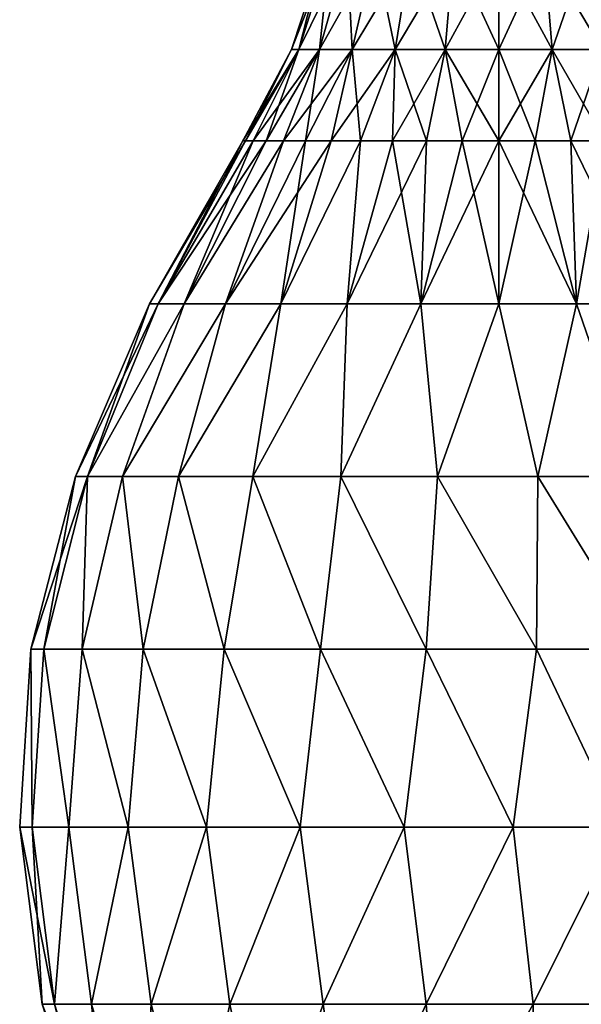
# Model space of a CAD drawing. Header units: millimetres. Extents: x -110 to 119, y -127 to 212.
# Tile 154 of 186: x -16 to 3, y 68 to 102. Entities that reach past the tile are written whole.
import ezdxf

# ---------------------------------------------------------------- set-up
doc = ezdxf.new("R2010")
doc.units = ezdxf.units.MM
doc.header["$LTSCALE"] = 26.699852
for name, color, linetype in [('172', 7, 'CONTINUOUS'), ('173', 7, 'CONTINUOUS'), ('174', 7, 'CONTINUOUS'), ('177', 7, 'CONTINUOUS'), ('178', 7, 'CONTINUOUS')]:
    doc.layers.add(name, color=color, linetype=linetype)

msp = doc.modelspace()

# ---------------------------------------------------------------- linework, layer by layer
at = {"layer": '172', "color": 7, "linetype": 'CONTINUOUS', "true_color": 0xa2afbf}
for points in [[(-6.779, 100.664, 1.816), (-5.93, 103.998), (-7.018, 100.664), (-6.779, 100.664, 1.816)], [(-5.728, 103.998, 1.535), (-5.93, 103.998), (-6.779, 100.664, 1.816), (-5.728, 103.998, 1.535)], [(-6.078, 100.664, 3.509), (-5.728, 103.998, 1.535), (-6.779, 100.664, 1.816), (-6.078, 100.664, 3.509)], [(-5.136, 103.998, 2.965), (-5.728, 103.998, 1.535), (-6.078, 100.664, 3.509), (-5.136, 103.998, 2.965)], [(-4.962, 100.664, 4.962), (-5.136, 103.998, 2.965), (-6.078, 100.664, 3.509), (-4.962, 100.664, 4.962)], [(-4.193, 103.998, 4.193), (-5.136, 103.998, 2.965), (-4.962, 100.664, 4.962), (-4.193, 103.998, 4.193)], [(-3.509, 100.664, 6.078), (-4.193, 103.998, 4.193), (-4.962, 100.664, 4.962), (-3.509, 100.664, 6.078)], [(-2.965, 103.998, 5.136), (-4.193, 103.998, 4.193), (-3.509, 100.664, 6.078), (-2.965, 103.998, 5.136)], [(-1.816, 100.664, 6.779), (-2.965, 103.998, 5.136), (-3.509, 100.664, 6.078), (-1.816, 100.664, 6.779)], [(-1.535, 103.998, 5.728), (-2.965, 103.998, 5.136), (-1.816, 100.664, 6.779), (-1.535, 103.998, 5.728)], [(0, 100.664, 7.018), (-1.535, 103.998, 5.728), (-1.816, 100.664, 6.779), (0, 100.664, 7.018)], [(0, 103.998, 5.93), (-1.535, 103.998, 5.728), (0, 100.664, 7.018), (0, 103.998, 5.93)], [(1.535, 103.998, 5.728), (0, 103.998, 5.93), (1.816, 100.664, 6.779), (1.535, 103.998, 5.728)], [(1.816, 100.664, 6.779), (0, 103.998, 5.93), (0, 100.664, 7.018), (1.816, 100.664, 6.779)], [(2.965, 103.998, 5.136), (1.535, 103.998, 5.728), (3.509, 100.664, 6.078), (2.965, 103.998, 5.136)], [(3.509, 100.664, 6.078), (1.535, 103.998, 5.728), (1.816, 100.664, 6.779), (3.509, 100.664, 6.078)], [(-8.581, 97.574, 1.234), (-7.018, 100.664), (-8.669, 97.574), (-8.581, 97.574, 1.234)], [(-6.779, 100.664, 1.816), (-7.018, 100.664), (-8.581, 97.574, 1.234), (-6.779, 100.664, 1.816)], [(-8.318, 97.574, 2.442), (-6.779, 100.664, 1.816), (-8.581, 97.574, 1.234), (-8.318, 97.574, 2.442)], [(-7.886, 97.574, 3.601), (-6.779, 100.664, 1.816), (-8.318, 97.574, 2.442), (-7.886, 97.574, 3.601)], [(-6.078, 100.664, 3.509), (-6.779, 100.664, 1.816), (-7.886, 97.574, 3.601), (-6.078, 100.664, 3.509)], [(-7.293, 97.574, 4.687), (-6.078, 100.664, 3.509), (-7.886, 97.574, 3.601), (-7.293, 97.574, 4.687)], [(-6.552, 97.574, 5.677), (-6.078, 100.664, 3.509), (-7.293, 97.574, 4.687), (-6.552, 97.574, 5.677)], [(-4.962, 100.664, 4.962), (-6.078, 100.664, 3.509), (-6.552, 97.574, 5.677), (-4.962, 100.664, 4.962)], [(-5.677, 97.574, 6.552), (-4.962, 100.664, 4.962), (-6.552, 97.574, 5.677), (-5.677, 97.574, 6.552)], [(-4.687, 97.574, 7.293), (-4.962, 100.664, 4.962), (-5.677, 97.574, 6.552), (-4.687, 97.574, 7.293)], [(-3.509, 100.664, 6.078), (-4.962, 100.664, 4.962), (-4.687, 97.574, 7.293), (-3.509, 100.664, 6.078)], [(-3.601, 97.574, 7.886), (-3.509, 100.664, 6.078), (-4.687, 97.574, 7.293), (-3.601, 97.574, 7.886)], [(-2.442, 97.574, 8.318), (-3.509, 100.664, 6.078), (-3.601, 97.574, 7.886), (-2.442, 97.574, 8.318)], [(-1.816, 100.664, 6.779), (-3.509, 100.664, 6.078), (-2.442, 97.574, 8.318), (-1.816, 100.664, 6.779)], [(-1.234, 97.574, 8.581), (-1.816, 100.664, 6.779), (-2.442, 97.574, 8.318), (-1.234, 97.574, 8.581)], [(0, 100.664, 7.018), (-1.816, 100.664, 6.779), (0, 97.574, 8.669), (0, 100.664, 7.018)], [(0, 97.574, 8.669), (-1.816, 100.664, 6.779), (-1.234, 97.574, 8.581), (0, 97.574, 8.669)], [(1.816, 100.664, 6.779), (0, 100.664, 7.018), (1.234, 97.574, 8.581), (1.816, 100.664, 6.779)], [(1.234, 97.574, 8.581), (0, 100.664, 7.018), (0, 97.574, 8.669), (1.234, 97.574, 8.581)], [(2.442, 97.574, 8.318), (1.816, 100.664, 6.779), (1.234, 97.574, 8.581), (2.442, 97.574, 8.318)], [(3.509, 100.664, 6.078), (1.816, 100.664, 6.779), (3.601, 97.574, 7.886), (3.509, 100.664, 6.078)], [(3.601, 97.574, 7.886), (1.816, 100.664, 6.779), (2.442, 97.574, 8.318), (3.601, 97.574, 7.886)]]:
    msp.add_3dface(points, dxfattribs=at)
at = {"layer": '173', "color": 7, "linetype": 'CONTINUOUS', "true_color": 0xa2afbf}
for points in [[(-8.669, 97.574), (-11.836, 92.051), (-11.539, 92.051, 2.634), (-8.669, 97.574)], [(-8.318, 97.574, 2.442), (-8.581, 97.574, 1.234), (-11.539, 92.051, 2.634), (-8.318, 97.574, 2.442)], [(-8.318, 97.574, 2.442), (-11.539, 92.051, 2.634), (-10.664, 92.051, 5.136), (-8.318, 97.574, 2.442)], [(-8.581, 97.574, 1.234), (-8.669, 97.574), (-11.539, 92.051, 2.634), (-8.581, 97.574, 1.234)], [(-7.293, 97.574, 4.687), (-7.886, 97.574, 3.601), (-10.664, 92.051, 5.136), (-7.293, 97.574, 4.687)], [(-7.293, 97.574, 4.687), (-10.664, 92.051, 5.136), (-9.254, 92.051, 7.38), (-7.293, 97.574, 4.687)], [(-7.886, 97.574, 3.601), (-8.318, 97.574, 2.442), (-10.664, 92.051, 5.136), (-7.886, 97.574, 3.601)], [(-6.552, 97.574, 5.677), (-7.293, 97.574, 4.687), (-9.254, 92.051, 7.38), (-6.552, 97.574, 5.677)], [(-6.552, 97.574, 5.677), (-9.254, 92.051, 7.38), (-7.38, 92.051, 9.254), (-6.552, 97.574, 5.677)], [(-4.687, 97.574, 7.293), (-5.677, 97.574, 6.552), (-7.38, 92.051, 9.254), (-4.687, 97.574, 7.293)], [(-4.687, 97.574, 7.293), (-7.38, 92.051, 9.254), (-5.136, 92.051, 10.664), (-4.687, 97.574, 7.293)], [(-5.677, 97.574, 6.552), (-6.552, 97.574, 5.677), (-7.38, 92.051, 9.254), (-5.677, 97.574, 6.552)], [(-3.601, 97.574, 7.886), (-4.687, 97.574, 7.293), (-5.136, 92.051, 10.664), (-3.601, 97.574, 7.886)], [(-3.601, 97.574, 7.886), (-5.136, 92.051, 10.664), (-2.634, 92.051, 11.539), (-3.601, 97.574, 7.886)], [(-2.442, 97.574, 8.318), (-3.601, 97.574, 7.886), (-2.634, 92.051, 11.539), (-2.442, 97.574, 8.318)], [(-1.234, 97.574, 8.581), (-2.442, 97.574, 8.318), (-2.634, 92.051, 11.539), (-1.234, 97.574, 8.581)], [(-1.234, 97.574, 8.581), (-2.634, 92.051, 11.539), (0, 92.051, 11.836), (-1.234, 97.574, 8.581)], [(0, 97.574, 8.669), (-1.234, 97.574, 8.581), (0, 92.051, 11.836), (0, 97.574, 8.669)], [(1.234, 97.574, 8.581), (0, 97.574, 8.669), (2.634, 92.051, 11.539), (1.234, 97.574, 8.581)], [(0, 97.574, 8.669), (0, 92.051, 11.836), (2.634, 92.051, 11.539), (0, 97.574, 8.669)], [(2.442, 97.574, 8.318), (1.234, 97.574, 8.581), (2.634, 92.051, 11.539), (2.442, 97.574, 8.318)], [(3.601, 97.574, 7.886), (2.442, 97.574, 8.318), (5.136, 92.051, 10.664), (3.601, 97.574, 7.886)], [(2.442, 97.574, 8.318), (2.634, 92.051, 11.539), (5.136, 92.051, 10.664), (2.442, 97.574, 8.318)], [(-14.344, 86.2), (-13.941, 86.2, 3.377), (-11.836, 92.051), (-14.344, 86.2)], [(-13.941, 86.2, 3.377), (-12.754, 86.2, 6.564), (-10.664, 92.051, 5.136), (-13.941, 86.2, 3.377)], [(-11.836, 92.051), (-13.941, 86.2, 3.377), (-11.539, 92.051, 2.634), (-11.836, 92.051)], [(-11.539, 92.051, 2.634), (-13.941, 86.2, 3.377), (-10.664, 92.051, 5.136), (-11.539, 92.051, 2.634)], [(-12.754, 86.2, 6.564), (-10.85, 86.2, 9.382), (-9.254, 92.051, 7.38), (-12.754, 86.2, 6.564)], [(-10.664, 92.051, 5.136), (-12.754, 86.2, 6.564), (-9.254, 92.051, 7.38), (-10.664, 92.051, 5.136)], [(-10.85, 86.2, 9.382), (-8.337, 86.2, 11.672), (-7.38, 92.051, 9.254), (-10.85, 86.2, 9.382)], [(-9.254, 92.051, 7.38), (-10.85, 86.2, 9.382), (-7.38, 92.051, 9.254), (-9.254, 92.051, 7.38)], [(-8.337, 86.2, 11.672), (-5.355, 86.2, 13.307), (-5.136, 92.051, 10.664), (-8.337, 86.2, 11.672)], [(-7.38, 92.051, 9.254), (-8.337, 86.2, 11.672), (-5.136, 92.051, 10.664), (-7.38, 92.051, 9.254)], [(-5.355, 86.2, 13.307), (-2.072, 86.2, 14.193), (-2.634, 92.051, 11.539), (-5.355, 86.2, 13.307)], [(-5.136, 92.051, 10.664), (-5.355, 86.2, 13.307), (-2.634, 92.051, 11.539), (-5.136, 92.051, 10.664)], [(-2.634, 92.051, 11.539), (-2.072, 86.2, 14.193), (0, 92.051, 11.836), (-2.634, 92.051, 11.539)], [(-2.072, 86.2, 14.193), (1.328, 86.2, 14.282), (0, 92.051, 11.836), (-2.072, 86.2, 14.193)], [(0, 92.051, 11.836), (1.328, 86.2, 14.282), (2.634, 92.051, 11.539), (0, 92.051, 11.836)], [(1.328, 86.2, 14.282), (4.653, 86.2, 13.568), (2.634, 92.051, 11.539), (1.328, 86.2, 14.282)], [(2.634, 92.051, 11.539), (4.653, 86.2, 13.568), (5.136, 92.051, 10.664), (2.634, 92.051, 11.539)]]:
    msp.add_3dface(points, dxfattribs=at)
at = {"layer": '174', "color": 7, "linetype": 'CONTINUOUS', "true_color": 0xa2afbf}
for points in [[(-14.344, 86.2), (-15.852, 80.352, 0), (-15.413, 80.352, 3.705), (-14.344, 86.2)], [(-15.852, 80.352, 0), (-14.344, 86.2), (-13.941, 86.2, -3.377), (-15.852, 80.352, 0)], [(-15.413, 80.352, -3.705), (-15.852, 80.352, 0), (-13.941, 86.2, -3.377), (-15.413, 80.352, -3.705)], [(-13.941, 86.2, 3.377), (-14.344, 86.2), (-15.413, 80.352, 3.705), (-13.941, 86.2, 3.377)], [(-13.941, 86.2, 3.377), (-15.413, 80.352, 3.705), (-14.12, 80.352, 7.205), (-13.941, 86.2, 3.377)], [(-14.12, 80.352, -7.205), (-15.413, 80.352, -3.705), (-13.941, 86.2, -3.377), (-14.12, 80.352, -7.205)], [(-12.754, 86.2, 6.564), (-13.941, 86.2, 3.377), (-14.12, 80.352, 7.205), (-12.754, 86.2, 6.564)], [(-12.754, 86.2, 6.564), (-14.12, 80.352, 7.205), (-12.045, 80.352, 10.305), (-12.754, 86.2, 6.564)], [(-12.045, 80.352, -10.305), (-14.12, 80.352, -7.205), (-12.754, 86.2, -6.564), (-12.045, 80.352, -10.305)], [(-12.754, 86.2, -6.564), (-14.12, 80.352, -7.205), (-13.941, 86.2, -3.377), (-12.754, 86.2, -6.564)], [(-10.85, 86.2, 9.382), (-12.754, 86.2, 6.564), (-12.045, 80.352, 10.305), (-10.85, 86.2, 9.382)], [(-10.85, 86.2, -9.382), (-12.045, 80.352, -10.305), (-12.754, 86.2, -6.564), (-10.85, 86.2, -9.382)], [(-10.85, 86.2, 9.382), (-12.045, 80.352, 10.305), (-9.303, 80.352, 12.835), (-10.85, 86.2, 9.382)], [(-9.303, 80.352, -12.835), (-12.045, 80.352, -10.305), (-10.85, 86.2, -9.382), (-9.303, 80.352, -12.835)], [(-8.337, 86.2, 11.672), (-10.85, 86.2, 9.382), (-9.303, 80.352, 12.835), (-8.337, 86.2, 11.672)], [(-8.337, 86.2, -11.672), (-9.303, 80.352, -12.835), (-10.85, 86.2, -9.382), (-8.337, 86.2, -11.672)], [(-8.337, 86.2, 11.672), (-9.303, 80.352, 12.835), (-6.045, 80.352, 14.654), (-8.337, 86.2, 11.672)], [(-6.045, 80.352, -14.654), (-9.303, 80.352, -12.835), (-8.337, 86.2, -11.672), (-6.045, 80.352, -14.654)], [(-5.355, 86.2, 13.307), (-8.337, 86.2, 11.672), (-6.045, 80.352, 14.654), (-5.355, 86.2, 13.307)], [(-5.355, 86.2, -13.307), (-6.045, 80.352, -14.654), (-8.337, 86.2, -11.672), (-5.355, 86.2, -13.307)], [(-5.355, 86.2, 13.307), (-6.045, 80.352, 14.654), (-2.453, 80.352, 15.661), (-5.355, 86.2, 13.307)], [(-2.453, 80.352, -15.661), (-6.045, 80.352, -14.654), (-5.355, 86.2, -13.307), (-2.453, 80.352, -15.661)], [(-2.072, 86.2, 14.193), (-5.355, 86.2, 13.307), (-2.453, 80.352, 15.661), (-2.072, 86.2, 14.193)], [(-2.072, 86.2, -14.193), (-2.453, 80.352, -15.661), (-5.355, 86.2, -13.307), (-2.072, 86.2, -14.193)], [(-2.072, 86.2, 14.193), (-2.453, 80.352, 15.661), (1.276, 80.352, 15.8), (-2.072, 86.2, 14.193)], [(1.276, 80.352, -15.8), (-2.453, 80.352, -15.661), (-2.072, 86.2, -14.193), (1.276, 80.352, -15.8)], [(1.328, 86.2, 14.282), (-2.072, 86.2, 14.193), (1.276, 80.352, 15.8), (1.328, 86.2, 14.282)], [(1.328, 86.2, -14.282), (1.276, 80.352, -15.8), (-2.072, 86.2, -14.193), (1.328, 86.2, -14.282)], [(1.328, 86.2, 14.282), (1.276, 80.352, 15.8), (4.933, 80.352, 15.065), (1.328, 86.2, 14.282)], [(4.933, 80.352, -15.065), (1.276, 80.352, -15.8), (1.328, 86.2, -14.282), (4.933, 80.352, -15.065)], [(4.653, 86.2, 13.568), (1.328, 86.2, 14.282), (4.933, 80.352, 15.065), (4.653, 86.2, 13.568)], [(4.653, 86.2, -13.568), (4.933, 80.352, -15.065), (1.328, 86.2, -14.282), (4.653, 86.2, -13.568)], [(-15.812, 74.32, -3.68), (-16.234, 74.32, 0), (-15.852, 80.352, 0), (-15.812, 74.32, -3.68)], [(-16.234, 74.32, 0), (-15.812, 74.32, 3.68), (-15.852, 80.352, 0), (-16.234, 74.32, 0)], [(-15.413, 80.352, -3.705), (-15.812, 74.32, -3.68), (-15.852, 80.352, 0), (-15.413, 80.352, -3.705)], [(-15.852, 80.352, 0), (-15.812, 74.32, 3.68), (-15.413, 80.352, 3.705), (-15.852, 80.352, 0)], [(-14.566, 74.32, -7.169), (-15.812, 74.32, -3.68), (-15.413, 80.352, -3.705), (-14.566, 74.32, -7.169)], [(-15.812, 74.32, 3.68), (-14.566, 74.32, 7.169), (-15.413, 80.352, 3.705), (-15.812, 74.32, 3.68)], [(-14.12, 80.352, -7.205), (-14.566, 74.32, -7.169), (-15.413, 80.352, -3.705), (-14.12, 80.352, -7.205)], [(-15.413, 80.352, 3.705), (-14.566, 74.32, 7.169), (-14.12, 80.352, 7.205), (-15.413, 80.352, 3.705)], [(-12.561, 74.32, -10.284), (-14.566, 74.32, -7.169), (-14.12, 80.352, -7.205), (-12.561, 74.32, -10.284)], [(-14.566, 74.32, 7.169), (-12.561, 74.32, 10.284), (-14.12, 80.352, 7.205), (-14.566, 74.32, 7.169)], [(-12.045, 80.352, -10.305), (-12.561, 74.32, -10.284), (-14.12, 80.352, -7.205), (-12.045, 80.352, -10.305)], [(-14.12, 80.352, 7.205), (-12.561, 74.32, 10.284), (-12.045, 80.352, 10.305), (-14.12, 80.352, 7.205)], [(-9.903, 74.32, -12.864), (-12.561, 74.32, -10.284), (-12.045, 80.352, -10.305), (-9.903, 74.32, -12.864)], [(-12.561, 74.32, 10.284), (-9.903, 74.32, 12.864), (-12.045, 80.352, 10.305), (-12.561, 74.32, 10.284)], [(-9.303, 80.352, -12.835), (-9.903, 74.32, -12.864), (-12.045, 80.352, -10.305), (-9.303, 80.352, -12.835)], [(-12.045, 80.352, 10.305), (-9.903, 74.32, 12.864), (-9.303, 80.352, 12.835), (-12.045, 80.352, 10.305)], [(-6.729, 74.32, -14.774), (-9.903, 74.32, -12.864), (-9.303, 80.352, -12.835), (-6.729, 74.32, -14.774)], [(-9.903, 74.32, 12.864), (-6.729, 74.32, 14.774), (-9.303, 80.352, 12.835), (-9.903, 74.32, 12.864)], [(-6.045, 80.352, -14.654), (-6.729, 74.32, -14.774), (-9.303, 80.352, -12.835), (-6.045, 80.352, -14.654)], [(-9.303, 80.352, 12.835), (-6.729, 74.32, 14.774), (-6.045, 80.352, 14.654), (-9.303, 80.352, 12.835)], [(-3.205, 74.32, -15.915), (-6.729, 74.32, -14.774), (-6.045, 80.352, -14.654), (-3.205, 74.32, -15.915)], [(-6.729, 74.32, 14.774), (-3.204, 74.32, 15.915), (-6.045, 80.352, 14.654), (-6.729, 74.32, 14.774)], [(-2.453, 80.352, -15.661), (-3.205, 74.32, -15.915), (-6.045, 80.352, -14.654), (-2.453, 80.352, -15.661)], [(-6.045, 80.352, 14.654), (-3.204, 74.32, 15.915), (-2.453, 80.352, 15.661), (-6.045, 80.352, 14.654)], [(0.487, 74.32, -16.227), (-3.205, 74.32, -15.915), (-2.453, 80.352, -15.661), (0.487, 74.32, -16.227)], [(-3.204, 74.32, 15.915), (0.487, 74.32, 16.227), (-2.453, 80.352, 15.661), (-3.204, 74.32, 15.915)], [(1.276, 80.352, -15.8), (0.487, 74.32, -16.227), (-2.453, 80.352, -15.661), (1.276, 80.352, -15.8)], [(-2.453, 80.352, 15.661), (0.487, 74.32, 16.227), (1.276, 80.352, 15.8), (-2.453, 80.352, 15.661)], [(4.153, 74.32, -15.694), (0.487, 74.32, -16.227), (1.276, 80.352, -15.8), (4.153, 74.32, -15.694)], [(0.487, 74.32, 16.227), (4.153, 74.32, 15.694), (1.276, 80.352, 15.8), (0.487, 74.32, 16.227)], [(4.933, 80.352, -15.065), (4.153, 74.32, -15.694), (1.276, 80.352, -15.8), (4.933, 80.352, -15.065)], [(1.276, 80.352, 15.8), (4.153, 74.32, 15.694), (4.933, 80.352, 15.065), (1.276, 80.352, 15.8)], [(-15.476, 68.323, 0), (-15.05, 68.323, 3.606), (-16.234, 74.32, 0), (-15.476, 68.323, 0)], [(-15.812, 74.32, -3.68), (-15.476, 68.323, 0), (-16.234, 74.32, 0), (-15.812, 74.32, -3.68)], [(-16.234, 74.32, 0), (-15.05, 68.323, 3.606), (-15.812, 74.32, 3.68), (-16.234, 74.32, 0)], [(-15.05, 68.323, -3.606), (-15.476, 68.323, 0), (-15.812, 74.32, -3.68), (-15.05, 68.323, -3.606)], [(-14.566, 74.32, -7.169), (-15.05, 68.323, -3.606), (-15.812, 74.32, -3.68), (-14.566, 74.32, -7.169)], [(-15.812, 74.32, 3.68), (-15.05, 68.323, 3.606), (-14.566, 74.32, 7.169), (-15.812, 74.32, 3.68)], [(-13.795, 68.323, -7.014), (-15.05, 68.323, -3.606), (-14.566, 74.32, -7.169), (-13.795, 68.323, -7.014)], [(-15.05, 68.323, 3.606), (-13.795, 68.323, 7.014), (-14.566, 74.32, 7.169), (-15.05, 68.323, 3.606)], [(-12.561, 74.32, -10.284), (-13.795, 68.323, -7.014), (-14.566, 74.32, -7.169), (-12.561, 74.32, -10.284)], [(-14.566, 74.32, 7.169), (-13.795, 68.323, 7.014), (-12.561, 74.32, 10.284), (-14.566, 74.32, 7.169)], [(-11.781, 68.323, -10.036), (-13.795, 68.323, -7.014), (-12.561, 74.32, -10.284), (-11.781, 68.323, -10.036)], [(-13.795, 68.323, 7.014), (-11.781, 68.323, 10.036), (-12.561, 74.32, 10.284), (-13.795, 68.323, 7.014)], [(-9.903, 74.32, -12.864), (-11.781, 68.323, -10.036), (-12.561, 74.32, -10.284), (-9.903, 74.32, -12.864)], [(-12.561, 74.32, 10.284), (-11.781, 68.323, 10.036), (-9.903, 74.32, 12.864), (-12.561, 74.32, 10.284)], [(-9.118, 68.323, -12.505), (-11.781, 68.323, -10.036), (-9.903, 74.32, -12.864), (-9.118, 68.323, -12.505)], [(-11.781, 68.323, 10.036), (-9.118, 68.323, 12.505), (-9.903, 74.32, 12.864), (-11.781, 68.323, 10.036)], [(-6.729, 74.32, -14.774), (-9.118, 68.323, -12.505), (-9.903, 74.32, -12.864), (-6.729, 74.32, -14.774)], [(-9.903, 74.32, 12.864), (-9.118, 68.323, 12.505), (-6.729, 74.32, 14.774), (-9.903, 74.32, 12.864)], [(-5.953, 68.323, -14.285), (-9.118, 68.323, -12.505), (-6.729, 74.32, -14.774), (-5.953, 68.323, -14.285)], [(-9.118, 68.323, 12.505), (-5.953, 68.323, 14.285), (-6.729, 74.32, 14.774), (-9.118, 68.323, 12.505)], [(-3.205, 74.32, -15.915), (-5.953, 68.323, -14.285), (-6.729, 74.32, -14.774), (-3.205, 74.32, -15.915)], [(-6.729, 74.32, 14.774), (-5.953, 68.323, 14.285), (-3.204, 74.32, 15.915), (-6.729, 74.32, 14.774)], [(-2.46, 68.323, -15.279), (-5.953, 68.323, -14.285), (-3.205, 74.32, -15.915), (-2.46, 68.323, -15.279)], [(-5.953, 68.323, 14.285), (-2.46, 68.323, 15.279), (-3.204, 74.32, 15.915), (-5.953, 68.323, 14.285)], [(0.487, 74.32, -16.227), (-2.46, 68.323, -15.279), (-3.205, 74.32, -15.915), (0.487, 74.32, -16.227)], [(-3.204, 74.32, 15.915), (-2.46, 68.323, 15.279), (0.487, 74.32, 16.227), (-3.204, 74.32, 15.915)], [(1.168, 68.323, -15.431), (-2.46, 68.323, -15.279), (0.487, 74.32, -16.227), (1.168, 68.323, -15.431)], [(-2.46, 68.323, 15.279), (1.168, 68.323, 15.431), (0.487, 74.32, 16.227), (-2.46, 68.323, 15.279)], [(4.153, 74.32, -15.694), (1.168, 68.323, -15.431), (0.487, 74.32, -16.227), (4.153, 74.32, -15.694)], [(0.487, 74.32, 16.227), (1.168, 68.323, 15.431), (4.153, 74.32, 15.694), (0.487, 74.32, 16.227)], [(4.732, 68.323, -14.734), (1.168, 68.323, -15.431), (4.153, 74.32, -15.694), (4.732, 68.323, -14.734)], [(1.168, 68.323, 15.431), (4.732, 68.323, 14.734), (4.153, 74.32, 15.694), (1.168, 68.323, 15.431)], [(-13.61, 62.592), (-13.229, 62.592, 3.198), (-15.476, 68.323, 0), (-13.61, 62.592)], [(-15.476, 68.323, 0), (-13.229, 62.592, 3.198), (-15.05, 68.323, 3.606), (-15.476, 68.323, 0)], [(-15.05, 68.323, -3.606), (-13.61, 62.592), (-15.476, 68.323, 0), (-15.05, 68.323, -3.606)], [(-15.05, 68.323, 3.606), (-13.229, 62.592, 3.198), (-13.795, 68.323, 7.014), (-15.05, 68.323, 3.606)], [(-13.229, 62.592, -3.198), (-13.61, 62.592), (-15.05, 68.323, -3.606), (-13.229, 62.592, -3.198)], [(-13.795, 68.323, -7.014), (-13.229, 62.592, -3.198), (-15.05, 68.323, -3.606), (-13.795, 68.323, -7.014)], [(-13.229, 62.592, 3.198), (-12.107, 62.592, 6.217), (-13.795, 68.323, 7.014), (-13.229, 62.592, 3.198)], [(-13.795, 68.323, 7.014), (-12.107, 62.592, 6.217), (-11.781, 68.323, 10.036), (-13.795, 68.323, 7.014)], [(-12.107, 62.592, -6.216), (-13.229, 62.592, -3.198), (-13.795, 68.323, -7.014), (-12.107, 62.592, -6.216)], [(-11.781, 68.323, -10.036), (-12.107, 62.592, -6.216), (-13.795, 68.323, -7.014), (-11.781, 68.323, -10.036)], [(-12.107, 62.592, 6.217), (-10.308, 62.592, 8.887), (-11.781, 68.323, 10.036), (-12.107, 62.592, 6.217)], [(-10.308, 62.592, -8.887), (-12.107, 62.592, -6.216), (-11.781, 68.323, -10.036), (-10.308, 62.592, -8.887)], [(-11.781, 68.323, 10.036), (-10.308, 62.592, 8.887), (-9.118, 68.323, 12.505), (-11.781, 68.323, 10.036)], [(-9.118, 68.323, -12.505), (-10.308, 62.592, -8.887), (-11.781, 68.323, -10.036), (-9.118, 68.323, -12.505)], [(-10.308, 62.592, 8.887), (-7.931, 62.592, 11.06), (-9.118, 68.323, 12.505), (-10.308, 62.592, 8.887)], [(-7.931, 62.592, -11.06), (-10.308, 62.592, -8.887), (-9.118, 68.323, -12.505), (-7.931, 62.592, -11.06)], [(-9.118, 68.323, 12.505), (-7.931, 62.592, 11.06), (-5.953, 68.323, 14.285), (-9.118, 68.323, 12.505)], [(-5.953, 68.323, -14.285), (-7.931, 62.592, -11.06), (-9.118, 68.323, -12.505), (-5.953, 68.323, -14.285)], [(-7.931, 62.592, 11.06), (-5.11, 62.592, 12.614), (-5.953, 68.323, 14.285), (-7.931, 62.592, 11.06)], [(-5.111, 62.592, -12.614), (-7.931, 62.592, -11.06), (-5.953, 68.323, -14.285), (-5.111, 62.592, -12.614)], [(-5.953, 68.323, 14.285), (-5.11, 62.592, 12.614), (-2.46, 68.323, 15.279), (-5.953, 68.323, 14.285)], [(-2.46, 68.323, -15.279), (-5.111, 62.592, -12.614), (-5.953, 68.323, -14.285), (-2.46, 68.323, -15.279)], [(-2.004, 62.592, -13.462), (-5.111, 62.592, -12.614), (-2.46, 68.323, -15.279), (-2.004, 62.592, -13.462)], [(-5.11, 62.592, 12.614), (-2.003, 62.592, 13.462), (-2.46, 68.323, 15.279), (-5.11, 62.592, 12.614)], [(-2.46, 68.323, 15.279), (-2.003, 62.592, 13.462), (1.168, 68.323, 15.431), (-2.46, 68.323, 15.279)], [(1.168, 68.323, -15.431), (-2.004, 62.592, -13.462), (-2.46, 68.323, -15.279), (1.168, 68.323, -15.431)], [(1.215, 62.592, -13.556), (-2.004, 62.592, -13.462), (1.168, 68.323, -15.431), (1.215, 62.592, -13.556)], [(-2.003, 62.592, 13.462), (1.216, 62.592, 13.556), (1.168, 68.323, 15.431), (-2.003, 62.592, 13.462)], [(1.168, 68.323, 15.431), (1.216, 62.592, 13.556), (4.732, 68.323, 14.734), (1.168, 68.323, 15.431)], [(4.732, 68.323, -14.734), (1.215, 62.592, -13.556), (1.168, 68.323, -15.431), (4.732, 68.323, -14.734)], [(4.366, 62.592, -12.891), (1.215, 62.592, -13.556), (4.732, 68.323, -14.734), (4.366, 62.592, -12.891)], [(1.216, 62.592, 13.556), (4.367, 62.592, 12.891), (4.732, 68.323, 14.734), (1.216, 62.592, 13.556)]]:
    msp.add_3dface(points, dxfattribs=at)
at = {"layer": '177', "color": 7, "linetype": 'CONTINUOUS', "true_color": 0xa2afbf}
for points in [[(-7.018, 100.664), (-5.93, 103.998), (-5.728, 103.998, -1.535), (-7.018, 100.664)], [(-7.018, 100.664), (-5.728, 103.998, -1.535), (-6.779, 100.664, -1.816), (-7.018, 100.664)], [(-5.728, 103.998, -1.535), (-5.136, 103.998, -2.965), (-6.779, 100.664, -1.816), (-5.728, 103.998, -1.535)], [(-6.779, 100.664, -1.816), (-5.136, 103.998, -2.965), (-6.078, 100.664, -3.509), (-6.779, 100.664, -1.816)], [(-5.136, 103.998, -2.965), (-4.193, 103.998, -4.193), (-6.078, 100.664, -3.509), (-5.136, 103.998, -2.965)], [(-6.078, 100.664, -3.509), (-4.193, 103.998, -4.193), (-4.962, 100.664, -4.962), (-6.078, 100.664, -3.509)], [(-4.193, 103.998, -4.193), (-2.965, 103.998, -5.136), (-4.962, 100.664, -4.962), (-4.193, 103.998, -4.193)], [(-4.962, 100.664, -4.962), (-2.965, 103.998, -5.136), (-3.509, 100.664, -6.078), (-4.962, 100.664, -4.962)], [(-2.965, 103.998, -5.136), (-1.535, 103.998, -5.728), (-3.509, 100.664, -6.078), (-2.965, 103.998, -5.136)], [(-3.509, 100.664, -6.078), (-1.535, 103.998, -5.728), (-1.816, 100.664, -6.779), (-3.509, 100.664, -6.078)], [(-1.535, 103.998, -5.728), (0, 103.998, -5.93), (-1.816, 100.664, -6.779), (-1.535, 103.998, -5.728)], [(-1.816, 100.664, -6.779), (0, 103.998, -5.93), (0, 100.664, -7.018), (-1.816, 100.664, -6.779)], [(0, 103.998, -5.93), (1.535, 103.998, -5.728), (0, 100.664, -7.018), (0, 103.998, -5.93)], [(0, 100.664, -7.018), (1.535, 103.998, -5.728), (1.816, 100.664, -6.779), (0, 100.664, -7.018)], [(1.535, 103.998, -5.728), (2.965, 103.998, -5.136), (1.816, 100.664, -6.779), (1.535, 103.998, -5.728)], [(1.816, 100.664, -6.779), (2.965, 103.998, -5.136), (3.509, 100.664, -6.078), (1.816, 100.664, -6.779)], [(-8.669, 97.574), (-7.018, 100.664), (-6.779, 100.664, -1.816), (-8.669, 97.574)], [(-8.669, 97.574), (-6.779, 100.664, -1.816), (-8.581, 97.574, -1.234), (-8.669, 97.574)], [(-8.581, 97.574, -1.234), (-6.779, 100.664, -1.816), (-8.318, 97.574, -2.442), (-8.581, 97.574, -1.234)], [(-6.779, 100.664, -1.816), (-6.078, 100.664, -3.509), (-8.318, 97.574, -2.442), (-6.779, 100.664, -1.816)], [(-8.318, 97.574, -2.442), (-6.078, 100.664, -3.509), (-7.886, 97.574, -3.601), (-8.318, 97.574, -2.442)], [(-7.886, 97.574, -3.601), (-6.078, 100.664, -3.509), (-7.293, 97.574, -4.687), (-7.886, 97.574, -3.601)], [(-6.078, 100.664, -3.509), (-4.962, 100.664, -4.962), (-7.293, 97.574, -4.687), (-6.078, 100.664, -3.509)], [(-7.293, 97.574, -4.687), (-4.962, 100.664, -4.962), (-6.552, 97.574, -5.677), (-7.293, 97.574, -4.687)], [(-6.552, 97.574, -5.677), (-4.962, 100.664, -4.962), (-5.677, 97.574, -6.552), (-6.552, 97.574, -5.677)], [(-4.962, 100.664, -4.962), (-3.509, 100.664, -6.078), (-5.677, 97.574, -6.552), (-4.962, 100.664, -4.962)], [(-5.677, 97.574, -6.552), (-3.509, 100.664, -6.078), (-4.687, 97.574, -7.293), (-5.677, 97.574, -6.552)], [(-4.687, 97.574, -7.293), (-3.509, 100.664, -6.078), (-3.601, 97.574, -7.886), (-4.687, 97.574, -7.293)], [(-3.509, 100.664, -6.078), (-1.816, 100.664, -6.779), (-3.601, 97.574, -7.886), (-3.509, 100.664, -6.078)], [(-3.601, 97.574, -7.886), (-1.816, 100.664, -6.779), (-2.442, 97.574, -8.318), (-3.601, 97.574, -7.886)], [(-2.442, 97.574, -8.318), (-1.816, 100.664, -6.779), (-1.234, 97.574, -8.581), (-2.442, 97.574, -8.318)], [(-1.816, 100.664, -6.779), (0, 100.664, -7.018), (-1.234, 97.574, -8.581), (-1.816, 100.664, -6.779)], [(-1.234, 97.574, -8.581), (0, 100.664, -7.018), (0, 97.574, -8.669), (-1.234, 97.574, -8.581)], [(0, 100.664, -7.018), (1.816, 100.664, -6.779), (0, 97.574, -8.669), (0, 100.664, -7.018)], [(0, 97.574, -8.669), (1.816, 100.664, -6.779), (1.234, 97.574, -8.581), (0, 97.574, -8.669)], [(1.234, 97.574, -8.581), (1.816, 100.664, -6.779), (2.442, 97.574, -8.318), (1.234, 97.574, -8.581)], [(1.816, 100.664, -6.779), (3.509, 100.664, -6.078), (2.442, 97.574, -8.318), (1.816, 100.664, -6.779)], [(2.442, 97.574, -8.318), (3.509, 100.664, -6.078), (3.601, 97.574, -7.886), (2.442, 97.574, -8.318)]]:
    msp.add_3dface(points, dxfattribs=at)
at = {"layer": '178', "color": 7, "linetype": 'CONTINUOUS', "true_color": 0xa2afbf}
for points in [[(-11.836, 92.051), (-8.669, 97.574), (-8.581, 97.574, -1.234), (-11.836, 92.051)], [(-11.836, 92.051), (-8.581, 97.574, -1.234), (-11.539, 92.051, -2.634), (-11.836, 92.051)], [(-8.581, 97.574, -1.234), (-8.318, 97.574, -2.442), (-11.539, 92.051, -2.634), (-8.581, 97.574, -1.234)], [(-8.318, 97.574, -2.442), (-7.886, 97.574, -3.601), (-11.539, 92.051, -2.634), (-8.318, 97.574, -2.442)], [(-7.886, 97.574, -3.601), (-10.664, 92.051, -5.136), (-11.539, 92.051, -2.634), (-7.886, 97.574, -3.601)], [(-7.886, 97.574, -3.601), (-7.293, 97.574, -4.687), (-10.664, 92.051, -5.136), (-7.886, 97.574, -3.601)], [(-7.293, 97.574, -4.687), (-9.254, 92.051, -7.38), (-10.664, 92.051, -5.136), (-7.293, 97.574, -4.687)], [(-7.293, 97.574, -4.687), (-6.552, 97.574, -5.677), (-9.254, 92.051, -7.38), (-7.293, 97.574, -4.687)], [(-6.552, 97.574, -5.677), (-5.677, 97.574, -6.552), (-9.254, 92.051, -7.38), (-6.552, 97.574, -5.677)], [(-5.677, 97.574, -6.552), (-7.38, 92.051, -9.254), (-9.254, 92.051, -7.38), (-5.677, 97.574, -6.552)], [(-5.677, 97.574, -6.552), (-4.687, 97.574, -7.293), (-7.38, 92.051, -9.254), (-5.677, 97.574, -6.552)], [(-4.687, 97.574, -7.293), (-5.136, 92.051, -10.664), (-7.38, 92.051, -9.254), (-4.687, 97.574, -7.293)], [(-4.687, 97.574, -7.293), (-3.601, 97.574, -7.886), (-5.136, 92.051, -10.664), (-4.687, 97.574, -7.293)], [(-3.601, 97.574, -7.886), (-2.442, 97.574, -8.318), (-5.136, 92.051, -10.664), (-3.601, 97.574, -7.886)], [(-2.442, 97.574, -8.318), (-2.634, 92.051, -11.539), (-5.136, 92.051, -10.664), (-2.442, 97.574, -8.318)], [(-2.442, 97.574, -8.318), (-1.234, 97.574, -8.581), (-2.634, 92.051, -11.539), (-2.442, 97.574, -8.318)], [(-1.234, 97.574, -8.581), (0, 97.574, -8.669), (-2.634, 92.051, -11.539), (-1.234, 97.574, -8.581)], [(0, 97.574, -8.669), (0, 92.051, -11.836), (-2.634, 92.051, -11.539), (0, 97.574, -8.669)], [(0, 97.574, -8.669), (1.234, 97.574, -8.581), (0, 92.051, -11.836), (0, 97.574, -8.669)], [(1.234, 97.574, -8.581), (2.634, 92.051, -11.539), (0, 92.051, -11.836), (1.234, 97.574, -8.581)], [(1.234, 97.574, -8.581), (2.442, 97.574, -8.318), (2.634, 92.051, -11.539), (1.234, 97.574, -8.581)], [(2.442, 97.574, -8.318), (3.601, 97.574, -7.886), (2.634, 92.051, -11.539), (2.442, 97.574, -8.318)], [(3.601, 97.574, -7.886), (5.136, 92.051, -10.664), (2.634, 92.051, -11.539), (3.601, 97.574, -7.886)], [(-14.344, 86.2), (-11.836, 92.051), (-11.539, 92.051, -2.634), (-14.344, 86.2)], [(-13.941, 86.2, -3.377), (-14.344, 86.2), (-11.539, 92.051, -2.634), (-13.941, 86.2, -3.377)], [(-12.754, 86.2, -6.564), (-13.941, 86.2, -3.377), (-10.664, 92.051, -5.136), (-12.754, 86.2, -6.564)], [(-10.664, 92.051, -5.136), (-13.941, 86.2, -3.377), (-11.539, 92.051, -2.634), (-10.664, 92.051, -5.136)], [(-10.85, 86.2, -9.382), (-12.754, 86.2, -6.564), (-9.254, 92.051, -7.38), (-10.85, 86.2, -9.382)], [(-9.254, 92.051, -7.38), (-12.754, 86.2, -6.564), (-10.664, 92.051, -5.136), (-9.254, 92.051, -7.38)], [(-8.337, 86.2, -11.672), (-10.85, 86.2, -9.382), (-7.38, 92.051, -9.254), (-8.337, 86.2, -11.672)], [(-7.38, 92.051, -9.254), (-10.85, 86.2, -9.382), (-9.254, 92.051, -7.38), (-7.38, 92.051, -9.254)], [(-5.355, 86.2, -13.307), (-8.337, 86.2, -11.672), (-5.136, 92.051, -10.664), (-5.355, 86.2, -13.307)], [(-5.136, 92.051, -10.664), (-8.337, 86.2, -11.672), (-7.38, 92.051, -9.254), (-5.136, 92.051, -10.664)], [(-2.072, 86.2, -14.193), (-5.355, 86.2, -13.307), (-2.634, 92.051, -11.539), (-2.072, 86.2, -14.193)], [(-2.634, 92.051, -11.539), (-5.355, 86.2, -13.307), (-5.136, 92.051, -10.664), (-2.634, 92.051, -11.539)], [(0, 92.051, -11.836), (-2.072, 86.2, -14.193), (-2.634, 92.051, -11.539), (0, 92.051, -11.836)], [(1.328, 86.2, -14.282), (-2.072, 86.2, -14.193), (0, 92.051, -11.836), (1.328, 86.2, -14.282)], [(2.634, 92.051, -11.539), (1.328, 86.2, -14.282), (0, 92.051, -11.836), (2.634, 92.051, -11.539)], [(4.653, 86.2, -13.568), (1.328, 86.2, -14.282), (2.634, 92.051, -11.539), (4.653, 86.2, -13.568)], [(5.136, 92.051, -10.664), (4.653, 86.2, -13.568), (2.634, 92.051, -11.539), (5.136, 92.051, -10.664)]]:
    msp.add_3dface(points, dxfattribs=at)

doc.saveas('drawing.dxf')
